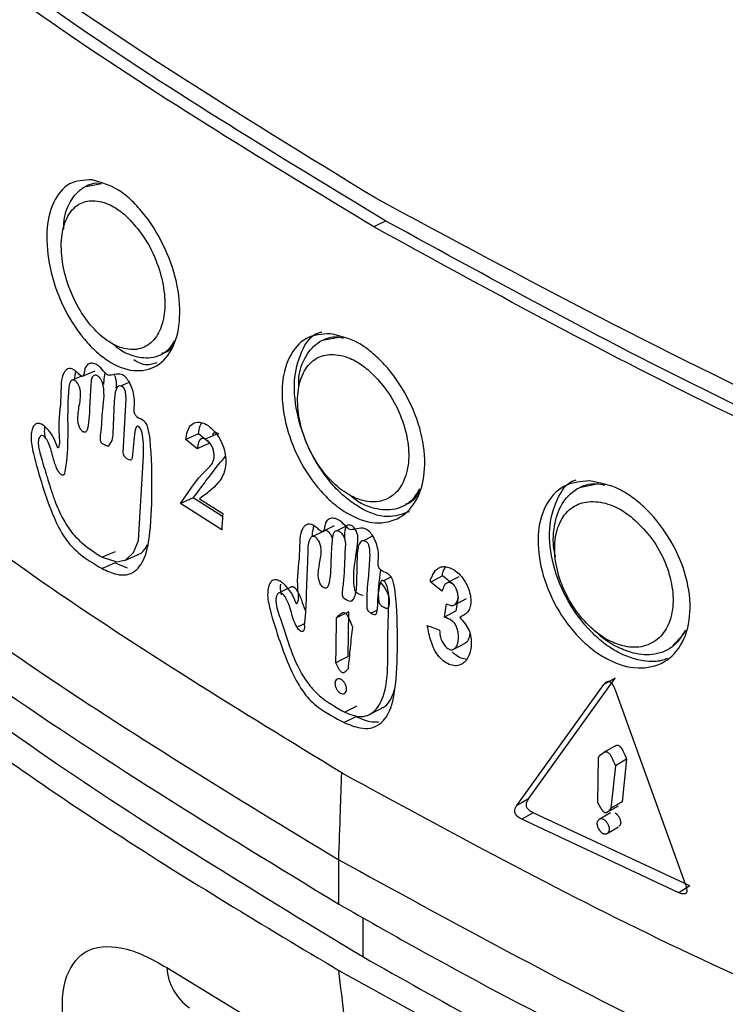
# Model space of a CAD drawing. Header units: millimetres. Extents: x 0 to 864, y 0 to 559.
# Tile 48 of 55: x 669 to 679, y 396 to 411. Entities that reach past the tile are written whole.
import ezdxf

# ---------------------------------------------------------------- set-up
doc = ezdxf.new("R2010")
doc.units = ezdxf.units.MM

msp = doc.modelspace()

# ---------------------------------------------------------------- linework, layer by layer
for p, q in [((669.851, 408.186), (670.074, 408.227)), ((673.343, 405.912), (673.583, 405.96)), ((669.914, 405.178), (669.912, 405.177)), ((670.306, 405.213), (670.304, 405.212)), ((671.507, 404.53), (671.32, 404.446)), ((671.677, 404.394), (671.507, 404.53)), ((677.138, 403.736), (677.421, 403.797)), ((671.432, 403.583), (671.245, 403.499)), ((671.852, 403.113), (671.245, 403.499)), ((671.863, 403.309), (671.432, 403.583)), ((671.521, 403.572), (671.866, 403.354)), ((673.901, 402.928), (673.898, 402.926)), ((670.275, 402.623), (670.456, 402.553)), ((670.418, 402.66), (670.608, 402.743)), ((675.116, 402.431), (674.941, 402.339)), ((675.284, 402.296), (675.116, 402.431)), ((675.296, 402.006), (675.47, 402.098)), ((675.317, 401.913), (675.349, 402.113)), ((673.728, 401.902), (673.548, 401.813)), ((673.719, 401.239), (673.728, 401.902)), ((674.057, 401.88), (674.145, 401.924)), ((675.317, 401.913), (675.142, 401.821)), ((678.692, 401.587), (678.487, 401.368)), ((676.385, 399.136), (677.665, 400.921)), ((677.665, 400.921), (677.498, 400.826)), ((676.214, 399.041), (677.498, 400.826)), ((677.664, 400.748), (678.701, 397.881)), ((673.841, 400.355), (673.662, 400.265)), ((677.661, 399.918), (677.494, 399.822)), ((677.411, 399.082), (677.419, 399.753)), ((677.835, 399.722), (677.668, 399.626)), ((677.835, 399.722), (677.768, 399.094)), ((677.668, 399.626), (677.602, 398.998)), ((677.548, 398.941), (677.714, 399.037)), ((676.456, 398.93), (676.286, 398.836)), ((678.607, 397.752), (676.286, 398.836)), ((678.77, 397.851), (676.456, 398.93)), ((677.548, 398.628), (677.714, 398.725)), ((673.581, 397.584), (673.581, 398.237)), ((678.77, 397.851), (678.607, 397.752)), ((673.935, 397.384), (673.935, 396.808)), ((671.039, 396.645), (673.783, 394.979))]:
    msp.add_line(p, q)
at = {"flags": 128}
for points in [[(674.279, 407.674), (674.189, 407.631), (674.1, 407.587)], [(669.782, 405.381), (669.735, 405.361), (669.639, 405.321)], [(669.796, 405.382), (669.886, 405.419), (669.982, 405.46)], [(670.086, 402.706), (670.301, 402.637), (670.436, 402.669), (670.546, 402.777), (670.624, 402.955), (670.694, 404.205), (670.695, 404.249), (670.697, 404.391), (670.677, 404.543), (670.657, 404.598), (670.644, 404.619), (670.631, 404.634), (670.624, 404.639), (670.617, 404.642), (670.603, 404.641), (670.592, 404.633), (670.583, 404.62), (670.57, 404.563), (670.551, 404.425), (670.528, 404.171), (670.52, 404.152), (670.511, 404.141), (670.505, 404.139), (670.499, 404.139), (670.479, 404.147), (670.447, 404.166), (670.421, 404.19), (670.412, 404.202), (670.405, 404.215), (670.4, 404.23), (670.397, 404.247), (670.44, 405.051), (670.428, 405.155), (670.417, 405.189), (670.409, 405.203), (670.4, 405.214), (670.376, 405.231), (670.351, 405.239), (670.328, 405.235), (670.308, 405.217), (670.278, 405.147), (670.263, 405.012), (670.243, 404.53), (670.242, 404.522), (670.242, 404.52), (670.242, 404.52), (670.242, 404.52), (670.242, 404.52), (670.242, 404.52), (670.242, 404.519), (670.242, 404.519), (670.242, 404.516), (670.241, 404.506), (670.239, 404.487), (670.23, 404.432), (670.175, 404.343)], [(670.495, 405.294), (670.399, 405.253), (670.36, 405.236)], [(671.795, 404.534), (671.703, 404.493), (671.609, 404.451)], [(671.49, 404.31), (671.405, 404.378), (671.32, 404.446)], [(671.677, 404.394), (671.584, 404.352), (671.49, 404.31)], [(673.384, 403.104), (673.293, 403.06), (673.202, 403.016)], [(673.345, 403.089), (673.43, 403.13), (673.52, 403.174)], [(673.702, 403.173), (673.632, 403.138), (673.542, 403.094)], [(674.077, 403.016), (673.987, 402.971), (673.944, 402.949)], [(670.277, 402.789), (670.181, 402.747), (670.086, 402.706)], [(670.275, 402.623), (670.18, 402.582), (670.084, 402.54)], [(674.355, 402.416), (674.332, 402.404), (674.243, 402.359)], [(675.109, 402.205), (675.025, 402.272), (674.941, 402.339)], [(675.353, 402.418), (675.265, 402.372), (675.178, 402.326)], [(672.872, 402.263), (672.781, 402.219), (672.689, 402.176)], [(675.142, 401.821), (675.159, 401.921), (675.175, 402.021)], [(672.964, 401.673), (673.055, 401.717), (673.074, 401.726)], [(675.277, 401.347), (675.364, 401.393), (675.451, 401.439)], [(673.719, 401.239), (673.629, 401.194), (673.539, 401.149)], [(673.85, 400.506), (673.76, 400.461), (673.67, 400.416)], [(674.04, 400.387), (674.128, 400.432), (674.217, 400.477)], [(676.385, 399.136), (676.299, 399.089), (676.214, 399.041)], [(677.768, 399.094), (677.685, 399.046), (677.602, 398.998)], [(677.596, 398.931), (677.512, 398.883), (677.429, 398.834)]]:
    msp.add_lwpolyline(points, dxfattribs=at)
msp.add_arc((671.834, 396.703), 0.797, 184.1658, 234.8905)
for points, knots in [([(653.444, 418.811), (654.059, 417.496), (655.318, 414.803), (657.98, 411.075), (661.16, 407.505), (664.871, 404.151), (669.021, 401.004), (672.043, 399.17), (673.581, 398.237)], [0, 0, 0, 0, 0.148546, 0.304045, 0.467168, 0.637908, 0.815788, 1, 1, 1, 1]), ([(653.444, 418.158), (653.571, 417.858), (654.221, 416.327), (655.7, 413.632), (658.157, 410.207), (660.59, 407.503), (663.333, 404.859), (665.756, 402.831), (669.343, 400.166), (671.811, 398.662), (673.581, 397.584)], [0, 0, 0, 0, 0.03335, 0.170388, 0.313862, 0.464406, 0.542397, 0.704123, 0.787782, 1, 1, 1, 1]), ([(653.444, 417.178), (653.915, 416.143), (654.876, 414.032), (656.825, 411.021), (659.151, 408.069), (661.723, 405.373), (664.434, 402.929), (667.246, 400.708), (670.298, 398.569), (672.474, 397.266), (673.581, 396.604)], [0, 0, 0, 0, 0.116395, 0.237314, 0.366357, 0.501024, 0.618513, 0.740147, 0.867921, 1, 1, 1, 1]), ([(654.343, 416.313), (654.403, 416.176), (654.866, 415.117), (655.944, 413.197), (657.683, 410.599), (659.725, 408.081), (662.323, 405.339), (665.581, 402.447), (669.556, 399.461), (672.454, 397.705), (673.935, 396.808)], [0, 0, 0, 0, 0.016005, 0.1234484, 0.2346705, 0.3499376, 0.4694994, 0.6380095, 0.8150398, 1, 1, 1, 1]), ([(674.128, 408.009), (672.094, 409.257), (668.117, 411.696), (664.608, 414.769), (662.893, 416.271)], [0, 0, 0, 0, 0.5113888, 1, 1, 1, 1]), ([(674.279, 407.674), (672.722, 408.616), (669.667, 410.462), (666.844, 412.648), (665.46, 413.719)], [0, 0, 0, 0, 0.509689, 1, 1, 1, 1]), ([(674.1, 407.587), (672.538, 408.531), (669.474, 410.383), (666.643, 412.573), (665.255, 413.647)], [0, 0, 0, 0, 0.509765, 1, 1, 1, 1]), ([(673.626, 399.522), (672.13, 400.434), (669.163, 402.244), (665.096, 405.428), (661.385, 408.876), (659.289, 411.471), (658.253, 412.753)], [0, 0, 0, 0, 0.257385, 0.510309, 0.757979, 1, 1, 1, 1]), ([(669.937, 408.282), (670.069, 408.244), (670.278, 408.182), (670.514, 407.989), (670.757, 407.73), (671.006, 407.327), (671.201, 406.797), (671.255, 406.273), (671.172, 405.823), (670.917, 405.501), (670.522, 405.429), (670.209, 405.573), (669.97, 405.761), (669.728, 406.026), (669.48, 406.431), (669.298, 406.966), (669.245, 407.489), (669.327, 407.93), (669.576, 408.267), (669.819, 408.277), (669.937, 408.282)], [0, 0, 0, 0, 0.054388, 0.086202, 0.12089, 0.196808, 0.274491, 0.345891, 0.405806, 0.454382, 0.500294, 0.555138, 0.587318, 0.62246, 0.698484, 0.77597, 0.847475, 0.906989, 0.954714, 1, 1, 1, 1]), ([(669.518, 407.552), (669.517, 407.583), (669.513, 407.724), (669.594, 407.957), (669.783, 408.182), (669.981, 408.252), (670.069, 408.228), (670.074, 408.227)], [0, 0, 0, 0, 0.092457, 0.432644, 0.72085, 0.985858, 1, 1, 1, 1]), ([(688.073, 401.734), (685.626, 402.635), (680.831, 404.401), (676.331, 406.823), (674.128, 408.009)], [0, 0, 0, 0, 0.51023, 1, 1, 1, 1]), ([(670.47, 407.718), (670.416, 407.767), (670.333, 407.841), (670.159, 407.938), (669.965, 407.994), (669.72, 407.938), (669.554, 407.738), (669.474, 407.453), (669.481, 407.114), (669.564, 406.748), (669.718, 406.402), (669.925, 406.106), (670.141, 405.907), (670.365, 405.792), (670.593, 405.753), (670.826, 405.862), (670.969, 406.094), (671.025, 406.394), (670.995, 406.743), (670.887, 407.108), (670.712, 407.447), (670.546, 407.633), (670.47, 407.718)], [0, 0, 0, 0, 0.037623, 0.056901, 0.101906, 0.138423, 0.17956, 0.228253, 0.288816, 0.352085, 0.420463, 0.482201, 0.536954, 0.569541, 0.610976, 0.651137, 0.693705, 0.746242, 0.805994, 0.872034, 0.941469, 1, 1, 1, 1]), ([(684.532, 402.519), (682.722, 403.291), (679.162, 404.811), (675.768, 406.672), (674.1, 407.587)], [0, 0, 0, 0, 0.508554, 1, 1, 1, 1]), ([(684.681, 402.623), (682.875, 403.393), (679.325, 404.907), (675.942, 406.762), (674.279, 407.674)], [0, 0, 0, 0, 0.5085905, 1, 1, 1, 1]), ([(673.459, 406.009), (673.599, 405.975), (673.82, 405.921), (674.075, 405.734), (674.336, 405.485), (674.605, 405.091), (674.816, 404.566), (674.877, 404.042), (674.785, 403.585), (674.511, 403.261), (674.098, 403.18), (673.761, 403.311), (673.502, 403.493), (673.242, 403.749), (672.975, 404.146), (672.778, 404.676), (672.719, 405.2), (672.81, 405.648), (673.078, 405.986), (673.333, 406.002), (673.459, 406.009)], [0, 0, 0, 0, 0.056075, 0.088206, 0.122853, 0.197727, 0.273595, 0.343204, 0.402333, 0.451986, 0.500289, 0.556906, 0.589425, 0.624518, 0.699497, 0.775196, 0.844963, 0.903717, 0.952439, 1, 1, 1, 1]), ([(674.625, 403.379), (674.518, 403.343), (674.271, 403.26), (673.939, 403.403), (673.682, 403.581), (673.423, 403.837), (673.157, 404.233), (672.962, 404.761), (672.9, 405.291), (672.999, 405.72), (673.176, 406.008), (673.315, 406.031), (673.33, 406.034)], [0, 0, 0, 0, 0.0862059, 0.1988962, 0.2636454, 0.3335496, 0.4829996, 0.6340144, 0.7732986, 0.8906521, 0.9879128, 1, 1, 1, 1]), ([(672.992, 405.21), (672.99, 405.26), (672.984, 405.422), (673.074, 405.678), (673.28, 405.91), (673.508, 405.982), (673.624, 405.952), (673.65, 405.946)], [0, 0, 0, 0, 0.130317, 0.426432, 0.685136, 0.929106, 1, 1, 1, 1]), ([(671.15, 405.905), (671.123, 405.856), (671.049, 405.726), (670.804, 405.625), (670.542, 405.67), (670.348, 405.759), (670.265, 405.839), (670.235, 405.867)], [0, 0, 0, 0, 0.154426, 0.412937, 0.677195, 0.885889, 1, 1, 1, 1]), ([(671.142, 405.869), (671.109, 405.81), (671.065, 405.731), (670.982, 405.721), (670.962, 405.718)], [0, 0, 0, 0, 0.754487, 1, 1, 1, 1]), ([(674.031, 405.462), (673.972, 405.51), (673.882, 405.581), (673.696, 405.673), (673.488, 405.722), (673.23, 405.66), (673.052, 405.459), (672.965, 405.169), (672.973, 404.829), (673.064, 404.465), (673.23, 404.124), (673.454, 403.835), (673.686, 403.644), (673.926, 403.536), (674.168, 403.506), (674.414, 403.618), (674.569, 403.854), (674.629, 404.157), (674.596, 404.506), (674.478, 404.868), (674.288, 405.201), (674.112, 405.38), (674.031, 405.462)], [0, 0, 0, 0, 0.03788, 0.057557, 0.10433, 0.142656, 0.184784, 0.233146, 0.292351, 0.354035, 0.421009, 0.482092, 0.537141, 0.570556, 0.613894, 0.655964, 0.6991, 0.750926, 0.809186, 0.873588, 0.941871, 1, 1, 1, 1]), ([(670.242, 405.401), (670.218, 405.396), (670.185, 405.39), (670.146, 405.411), (670.103, 405.455), (670.056, 405.521), (669.977, 405.57), (669.914, 405.577), (669.874, 405.558), (669.85, 405.535), (669.832, 405.5), (669.822, 405.451), (669.818, 405.406), (669.798, 405.38), (669.788, 405.378), (669.76, 405.389), (669.732, 405.425), (669.687, 405.463), (669.645, 405.491), (669.599, 405.499), (669.558, 405.481), (669.526, 405.445), (669.489, 405.368), (669.481, 405.29), (669.478, 405.225), (669.476, 405.152), (669.471, 404.913), (669.425, 404.626), (669.462, 404.382), (669.438, 404.323), (669.436, 404.321), (669.435, 404.321), (669.433, 404.322), (669.431, 404.323), (669.428, 404.327), (669.414, 404.363), (669.39, 404.433), (669.339, 404.522), (669.283, 404.599), (669.223, 404.653), (669.172, 404.681), (669.134, 404.686), (669.1, 404.678), (669.064, 404.639), (669.042, 404.57), (669.027, 404.433), (669.086, 404.155), (669.199, 403.761), (669.347, 403.338), (669.512, 402.998), (669.756, 402.732), (669.961, 402.612), (670.084, 402.54)], [0, 0, 0, 0, 0.013705, 0.018735, 0.025561, 0.049387, 0.065555, 0.078662, 0.0846, 0.090789, 0.097706, 0.107126, 0.120301, 0.123506, 0.124789, 0.126343, 0.140362, 0.15069, 0.161196, 0.169065, 0.176854, 0.186026, 0.197026, 0.226327, 0.230823, 0.235057, 0.269272, 0.370602, 0.406712, 0.407251, 0.407617, 0.407791, 0.407985, 0.408478, 0.409209, 0.410666, 0.431102, 0.452286, 0.470742, 0.4866, 0.49917, 0.504177, 0.508782, 0.518979, 0.533137, 0.55073, 0.599205, 0.697473, 0.791732, 0.861332, 0.916985, 1, 1, 1, 1]), ([(670.896, 405.58), (670.844, 405.563), (670.725, 405.524), (670.614, 405.586), (670.551, 405.621)], [0, 0, 0, 0, 0.4357528, 1, 1, 1, 1]), ([(670.175, 404.343), (670.149, 404.353), (670.119, 404.365), (670.087, 404.386), (670.076, 404.397), (670.068, 404.411), (670.062, 404.426), (670.059, 404.444), (670.059, 404.473), (670.062, 404.512), (670.069, 404.559), (670.08, 404.668), (670.087, 404.895), (670.13, 405.126), (670.092, 405.287), (670.074, 405.326), (670.051, 405.359), (670.024, 405.383), (669.996, 405.396), (669.968, 405.396), (669.944, 405.379), (669.92, 405.324), (669.915, 405.158), (669.903, 404.999), (669.897, 404.862), (669.896, 404.828), (669.891, 404.741), (669.882, 404.655), (669.861, 404.576), (669.844, 404.557), (669.83, 404.552), (669.815, 404.554), (669.799, 404.562), (669.783, 404.576), (669.768, 404.595), (669.754, 404.617), (669.743, 404.643), (669.734, 404.67), (669.72, 404.763), (669.739, 404.925), (669.777, 405.091), (669.758, 405.198), (669.744, 405.24), (669.724, 405.276), (669.701, 405.304), (669.679, 405.321), (669.662, 405.326), (669.646, 405.326), (669.626, 405.314), (669.6, 405.272), (669.585, 405.133), (669.562, 404.688), (669.596, 404.263), (669.524, 403.93), (669.513, 403.921), (669.5, 403.919), (669.486, 403.923), (669.472, 403.933), (669.457, 403.948), (669.435, 403.978), (669.393, 404.06), (669.352, 404.211), (669.315, 404.357), (669.267, 404.444), (669.246, 404.475), (669.225, 404.496), (669.202, 404.506), (669.179, 404.503), (669.162, 404.486), (669.15, 404.46), (669.139, 404.412), (669.144, 404.329), (669.186, 404.164), (669.239, 404.003), (669.278, 403.869), (669.301, 403.795), (669.333, 403.692), (669.395, 403.509), (669.489, 403.292), (669.627, 403.073), (669.824, 402.876), (669.989, 402.769), (670.086, 402.706)], [0, 0, 0, 0, 0.011555, 0.013638, 0.015701, 0.017915, 0.020204, 0.022569, 0.025336, 0.032541, 0.038918, 0.045035, 0.077983, 0.134168, 0.140384, 0.146473, 0.152185, 0.157112, 0.16124, 0.16478, 0.16841, 0.172703, 0.189178, 0.236667, 0.240057, 0.246121, 0.251116, 0.27614, 0.282504, 0.284558, 0.286373, 0.288417, 0.290862, 0.293759, 0.297173, 0.300877, 0.304678, 0.308641, 0.31284, 0.343816, 0.375847, 0.382645, 0.388808, 0.394443, 0.399562, 0.403917, 0.405629, 0.407172, 0.410402, 0.414513, 0.427419, 0.467179, 0.602324, 0.604313, 0.605957, 0.607696, 0.609664, 0.611992, 0.614861, 0.618412, 0.627534, 0.653139, 0.683617, 0.689612, 0.69475, 0.698843, 0.702042, 0.704783, 0.707806, 0.711682, 0.716455, 0.72846, 0.745748, 0.787348, 0.799518, 0.803981, 0.81964, 0.844288, 0.884689, 0.918268, 0.951675, 1, 1, 1, 1]), ([(669.694, 405.456), (669.684, 405.413), (669.674, 405.369), (669.672, 405.324), (669.672, 405.322)], [0, 0, 0, 0, 0.952749, 1, 1, 1, 1]), ([(670.084, 402.54), (670.156, 402.506), (670.269, 402.452), (670.443, 402.437), (670.574, 402.493), (670.722, 402.669), (670.808, 403.082), (670.826, 403.698), (670.818, 404.246), (670.777, 404.581), (670.746, 404.664), (670.725, 404.699), (670.681, 404.743), (670.622, 404.757), (670.585, 404.794), (670.572, 404.814), (670.562, 404.836), (670.552, 404.892), (670.571, 404.979), (670.558, 405.099), (670.526, 405.211), (670.486, 405.296), (670.447, 405.352), (670.418, 405.382), (670.385, 405.402), (670.326, 405.418), (670.278, 405.408), (670.242, 405.401)], [0, 0, 0, 0, 0.0627952, 0.1001918, 0.135029, 0.1725248, 0.2789146, 0.4609381, 0.6679998, 0.7166722, 0.7285123, 0.738626, 0.7484662, 0.7777571, 0.7838204, 0.7901104, 0.7966632, 0.8027209, 0.8353534, 0.8662975, 0.8978159, 0.9283694, 0.9408813, 0.9517018, 0.9616418, 0.9715453, 1, 1, 1, 1]), ([(670.125, 405.432), (670.118, 405.393), (670.109, 405.336), (670.106, 405.277), (670.105, 405.258)], [0, 0, 0, 0, 0.6749294, 1, 1, 1, 1]), ([(670.293, 405.212), (670.296, 405.25), (670.3, 405.303), (670.282, 405.368), (670.27, 405.399), (670.26, 405.413), (670.258, 405.416)], [0, 0, 0, 0, 0.534988, 0.747016, 0.954533, 1, 1, 1, 1]), ([(671.32, 404.446), (671.327, 404.485), (671.341, 404.557), (671.38, 404.658), (671.472, 404.711), (671.579, 404.698), (671.682, 404.633), (671.776, 404.533), (671.854, 404.406), (671.901, 404.265), (671.919, 404.126), (671.9, 403.966), (671.784, 403.753), (671.623, 403.643), (671.521, 403.572)], [0, 0, 0, 0, 0.065954, 0.122381, 0.172161, 0.226865, 0.292481, 0.369063, 0.451861, 0.535547, 0.612785, 0.682629, 0.797447, 1, 1, 1, 1]), ([(671.507, 404.53), (671.513, 404.57), (671.521, 404.627), (671.549, 404.678), (671.557, 404.693)], [0, 0, 0, 0, 0.697363, 1, 1, 1, 1]), ([(669.238, 404.635), (669.234, 404.612), (669.225, 404.559), (669.236, 404.507), (669.242, 404.477)], [0, 0, 0, 0, 0.436411, 1, 1, 1, 1]), ([(671.808, 404.526), (671.801, 404.531), (671.788, 404.54), (671.767, 404.546), (671.742, 404.546), (671.723, 404.535), (671.716, 404.523), (671.715, 404.521)], [0, 0, 0, 0, 0.238815, 0.444606, 0.61753, 0.923543, 1, 1, 1, 1]), ([(671.245, 403.499), (671.358, 403.672), (671.499, 403.889), (671.715, 404.08), (671.738, 404.164), (671.741, 404.218), (671.734, 404.275), (671.715, 404.333), (671.685, 404.385), (671.647, 404.427), (671.61, 404.453), (671.58, 404.462), (671.555, 404.462), (671.527, 404.442), (671.499, 404.389), (671.494, 404.342), (671.49, 404.31)], [0, 0, 0, 0, 0.4503996, 0.56287, 0.5975787, 0.6352131, 0.6789103, 0.7215369, 0.7652783, 0.8075468, 0.8445788, 0.860537, 0.873948, 0.8976457, 0.9308365, 1, 1, 1, 1]), ([(671.432, 403.583), (671.556, 403.75), (671.709, 403.958), (671.873, 404.158), (671.905, 404.196)], [0, 0, 0, 0, 0.807143, 1, 1, 1, 1]), ([(677.286, 403.835), (677.435, 403.806), (677.668, 403.76), (677.942, 403.581), (678.218, 403.341), (678.506, 402.957), (678.732, 402.438), (678.799, 401.914), (678.7, 401.452), (678.409, 401.125), (677.98, 401.035), (677.62, 401.153), (677.342, 401.327), (677.065, 401.573), (676.778, 401.959), (676.565, 402.483), (676.499, 403.007), (676.598, 403.462), (676.886, 403.801), (677.153, 403.824), (677.286, 403.835)], [0, 0, 0, 0, 0.057742, 0.090179, 0.124783, 0.198638, 0.272756, 0.340649, 0.399019, 0.449611, 0.500009, 0.558271, 0.591134, 0.626203, 0.700204, 0.774168, 0.842237, 0.90031, 0.950144, 1, 1, 1, 1]), ([(678.435, 401.213), (678.414, 401.203), (678.331, 401.166), (678.083, 401.159), (677.786, 401.247), (677.509, 401.422), (677.234, 401.667), (676.948, 402.054), (676.736, 402.575), (676.667, 403.106), (676.776, 403.538), (676.953, 403.821), (677.083, 403.848), (677.087, 403.849)], [0, 0, 0, 0, 0.018425, 0.071709, 0.191314, 0.258788, 0.330818, 0.482891, 0.634998, 0.775085, 0.894652, 0.997196, 1, 1, 1, 1]), ([(676.786, 402.713), (676.781, 402.729), (676.74, 402.877), (676.751, 403.153), (676.855, 403.499), (677.082, 403.735), (677.33, 403.812), (677.467, 403.782), (677.506, 403.773)], [0, 0, 0, 0, 0.031925, 0.301997, 0.525451, 0.726877, 0.921201, 1, 1, 1, 1]), ([(674.776, 403.72), (674.738, 403.654), (674.65, 403.501), (674.376, 403.385), (674.096, 403.421), (673.88, 403.508), (673.782, 403.592), (673.744, 403.625)], [0, 0, 0, 0, 0.186316, 0.431005, 0.680758, 0.874115, 1, 1, 1, 1]), ([(674.766, 403.679), (674.722, 403.599), (674.672, 403.508), (674.579, 403.492), (674.568, 403.49)], [0, 0, 0, 0, 0.877886, 1, 1, 1, 1]), ([(677.896, 403.308), (677.833, 403.353), (677.738, 403.422), (677.539, 403.507), (677.318, 403.549), (677.048, 403.482), (676.857, 403.278), (676.763, 402.984), (676.772, 402.643), (676.871, 402.282), (677.05, 401.946), (677.29, 401.665), (677.538, 401.482), (677.794, 401.383), (678.05, 401.362), (678.306, 401.478), (678.472, 401.716), (678.536, 402.023), (678.5, 402.371), (678.373, 402.73), (678.169, 403.056), (677.983, 403.228), (677.896, 403.308)], [0, 0, 0, 0, 0.038169, 0.058094, 0.106559, 0.146828, 0.18997, 0.237978, 0.295858, 0.356034, 0.42171, 0.482247, 0.537649, 0.571873, 0.616908, 0.660636, 0.704225, 0.755299, 0.812153, 0.875044, 0.942229, 1, 1, 1, 1]), ([(671.866, 403.354), (671.864, 403.314), (671.859, 403.234), (671.854, 403.153), (671.852, 403.113)], [0, 0, 0, 0, 0.4999727, 1, 1, 1, 1]), ([(673.822, 403.122), (673.797, 403.116), (673.762, 403.108), (673.719, 403.129), (673.674, 403.171), (673.622, 403.236), (673.537, 403.282), (673.471, 403.287), (673.428, 403.268), (673.403, 403.245), (673.384, 403.21), (673.372, 403.16), (673.368, 403.115), (673.347, 403.088), (673.336, 403.085), (673.307, 403.094), (673.276, 403.129), (673.228, 403.166), (673.184, 403.192), (673.135, 403.2), (673.091, 403.183), (673.056, 403.146), (673.016, 403.07), (673.007, 402.994), (673.004, 402.933), (673.002, 402.868), (672.999, 402.631), (672.943, 402.342), (672.995, 402.084), (672.962, 402.022), (672.96, 402.021), (672.959, 402.021), (672.957, 402.022), (672.956, 402.023), (672.954, 402.025), (672.936, 402.056), (672.916, 402.126), (672.859, 402.213), (672.799, 402.289), (672.735, 402.343), (672.679, 402.371), (672.638, 402.375), (672.602, 402.368), (672.563, 402.33), (672.539, 402.261), (672.521, 402.124), (672.584, 401.848), (672.707, 401.459), (672.867, 401.04), (673.025, 400.748), (673.167, 400.582), (673.356, 400.424), (673.531, 400.333), (673.662, 400.265)], [0, 0, 0, 0, 0.014483, 0.019654, 0.026511, 0.050394, 0.066994, 0.080817, 0.087057, 0.093421, 0.100363, 0.109462, 0.122937, 0.126302, 0.127658, 0.129242, 0.143208, 0.153517, 0.164478, 0.172827, 0.181023, 0.190423, 0.201444, 0.230112, 0.233837, 0.236442, 0.267705, 0.370072, 0.408646, 0.409155, 0.409534, 0.409733, 0.409958, 0.410497, 0.410896, 0.411474, 0.431255, 0.452365, 0.47102, 0.487211, 0.500512, 0.505878, 0.510792, 0.52127, 0.535345, 0.552683, 0.599844, 0.696167, 0.789373, 0.8586, 0.886356, 0.914865, 1, 1, 1, 1]), ([(673.761, 402.051), (673.728, 402.06), (673.69, 402.071), (673.656, 402.101), (673.647, 402.114), (673.641, 402.128), (673.634, 402.156), (673.643, 402.252), (673.663, 402.412), (673.672, 402.631), (673.677, 402.797), (673.686, 402.909), (673.678, 402.958), (673.665, 402.997), (673.65, 403.026), (673.632, 403.052), (673.61, 403.073), (673.587, 403.088), (673.564, 403.096), (673.541, 403.096), (673.522, 403.086), (673.507, 403.07), (673.494, 403.041), (673.48, 402.944), (673.47, 402.783), (673.461, 402.547), (673.455, 402.374), (673.419, 402.263), (673.392, 402.249), (673.369, 402.253), (673.346, 402.266), (673.325, 402.288), (673.307, 402.316), (673.294, 402.346), (673.285, 402.376), (673.277, 402.433), (673.281, 402.55), (673.316, 402.689), (673.325, 402.818), (673.312, 402.886), (673.298, 402.926), (673.283, 402.954), (673.264, 402.979), (673.242, 403), (673.222, 403.012), (673.206, 403.016), (673.192, 403.016), (673.177, 403.007), (673.157, 402.986), (673.117, 402.888), (673.126, 402.723), (673.107, 402.412), (673.1, 402.109), (673.087, 401.838), (673.068, 401.712), (673.076, 401.648), (673.061, 401.62), (673.053, 401.613), (673.039, 401.61), (673.024, 401.613), (673.009, 401.62), (672.986, 401.639), (672.958, 401.679), (672.902, 401.795), (672.871, 401.944), (672.814, 402.084), (672.772, 402.145), (672.746, 402.17), (672.731, 402.179), (672.717, 402.184), (672.699, 402.182), (672.674, 402.166), (672.657, 402.129), (672.651, 402.078), (672.66, 401.953), (672.731, 401.773), (672.833, 401.444), (672.948, 401.12), (673.126, 400.833), (673.342, 400.604), (673.54, 400.49), (673.67, 400.416)], [0, 0, 0, 0, 0.013884, 0.016055, 0.018276, 0.020446, 0.02243, 0.030214, 0.059757, 0.090032, 0.120567, 0.128933, 0.136596, 0.14106, 0.145617, 0.150075, 0.154273, 0.158059, 0.161372, 0.16433, 0.167212, 0.170168, 0.173266, 0.180265, 0.210461, 0.240634, 0.277372, 0.283702, 0.286339, 0.289316, 0.292925, 0.297181, 0.301834, 0.306511, 0.310906, 0.314685, 0.330225, 0.35905, 0.374271, 0.383141, 0.3876, 0.391936, 0.396297, 0.400566, 0.404302, 0.40588, 0.407283, 0.410011, 0.412986, 0.419207, 0.452884, 0.479837, 0.549074, 0.578498, 0.592082, 0.602272, 0.603738, 0.605084, 0.606457, 0.60953, 0.611287, 0.613178, 0.622006, 0.630994, 0.666542, 0.684521, 0.693277, 0.697306, 0.699073, 0.700668, 0.70347, 0.706213, 0.712436, 0.719668, 0.727449, 0.764006, 0.799123, 0.870562, 0.905787, 0.938365, 1, 1, 1, 1]), ([(673.212, 403.173), (673.201, 403.128), (673.189, 403.08), (673.186, 403.028), (673.186, 403.021), (673.186, 403.019)], [0, 0, 0, 0, 0.876534, 0.95697, 1, 1, 1, 1]), ([(673.487, 402.988), (673.484, 402.997), (673.478, 403.015), (673.464, 403.042), (673.445, 403.067), (673.423, 403.088), (673.403, 403.099), (673.389, 403.104), (673.384, 403.103), (673.382, 403.103)], [0, 0, 0, 0, 0.1704115, 0.3600285, 0.5506408, 0.7372039, 0.9003045, 0.9693614, 1, 1, 1, 1]), ([(673.94, 402.14), (673.907, 402.15), (673.869, 402.161), (673.836, 402.19), (673.827, 402.203), (673.82, 402.217), (673.769, 402.459), (673.847, 402.723), (673.866, 402.998), (673.858, 403.047), (673.845, 403.085), (673.83, 403.114), (673.812, 403.14), (673.79, 403.162), (673.767, 403.176), (673.744, 403.184), (673.722, 403.184), (673.702, 403.175), (673.687, 403.158), (673.661, 403.098), (673.664, 403.039), (673.667, 402.988)], [0, 0, 0, 0, 0.0713636, 0.0825259, 0.093958, 0.1051358, 0.1153585, 0.6212068, 0.6643502, 0.7038459, 0.7268433, 0.7503051, 0.7732455, 0.7948467, 0.8143101, 0.8313369, 0.846555, 0.8613811, 0.876629, 0.8925995, 1, 1, 1, 1]), ([(673.662, 400.265), (673.739, 400.233), (673.863, 400.181), (674.048, 400.172), (674.188, 400.232), (674.345, 400.41), (674.438, 400.829), (674.454, 401.448), (674.444, 401.996), (674.397, 402.328), (674.362, 402.408), (674.338, 402.441), (674.288, 402.482), (674.226, 402.493), (674.187, 402.533), (674.175, 402.553), (674.165, 402.575), (674.158, 402.631), (674.176, 402.717), (674.16, 402.835), (674.126, 402.945), (674.082, 403.028), (674.041, 403.081), (674.01, 403.109), (673.974, 403.128), (673.911, 403.141), (673.86, 403.13), (673.822, 403.122)], [0, 0, 0, 0, 0.065359, 0.104943, 0.141799, 0.180555, 0.287256, 0.46762, 0.670924, 0.718043, 0.729428, 0.739391, 0.749482, 0.779763, 0.785801, 0.792113, 0.798336, 0.804343, 0.836345, 0.866416, 0.897069, 0.926771, 0.939005, 0.949748, 0.959836, 0.97009, 1, 1, 1, 1]), ([(673.67, 400.416), (673.717, 400.398), (673.805, 400.364), (673.943, 400.345), (674.067, 400.393), (674.198, 400.523), (674.282, 400.767), (674.308, 401.076), (674.303, 401.388), (674.309, 401.68), (674.318, 401.95), (674.326, 402.157), (674.298, 402.277), (674.278, 402.319), (674.265, 402.338), (674.253, 402.353), (674.242, 402.36), (674.231, 402.364), (674.217, 402.363), (674.198, 402.348), (674.173, 402.252), (674.151, 402.106), (674.154, 401.956), (674.139, 401.878), (674.125, 401.861), (674.115, 401.857), (674.097, 401.858), (674.07, 401.873), (674.04, 401.89), (674.019, 401.913), (674.007, 401.929), (674.002, 401.944), (673.999, 401.959), (674.002, 402.033), (673.998, 402.168), (674.021, 402.391), (674.038, 402.61), (674.047, 402.784), (674.032, 402.867), (674.02, 402.898), (674.01, 402.916), (673.995, 402.931), (673.978, 402.941), (673.959, 402.949), (673.936, 402.952), (673.91, 402.942), (673.88, 402.904), (673.856, 402.813), (673.85, 402.65), (673.844, 402.426), (673.845, 402.232), (673.808, 402.101), (673.776, 402.067), (673.761, 402.051)], [0, 0, 0, 0, 0.029006, 0.054929, 0.078638, 0.103749, 0.159715, 0.223524, 0.284154, 0.340675, 0.393243, 0.441827, 0.459879, 0.464229, 0.46889, 0.473206, 0.475099, 0.476809, 0.479759, 0.482646, 0.490392, 0.534882, 0.569836, 0.577401, 0.580457, 0.581879, 0.583444, 0.591021, 0.599144, 0.603816, 0.608701, 0.610773, 0.612812, 0.617489, 0.653793, 0.691094, 0.747848, 0.781335, 0.7922, 0.796607, 0.800431, 0.804237, 0.808327, 0.812305, 0.815784, 0.821585, 0.827626, 0.842999, 0.874983, 0.922572, 0.97333, 0.987298, 1, 1, 1, 1]), ([(670.606, 402.748), (670.613, 402.749), (670.67, 402.761), (670.722, 402.826), (670.747, 402.885), (670.751, 402.897)], [0, 0, 0, 0, 0.093451, 0.813397, 1, 1, 1, 1]), ([(674.195, 402.341), (674.256, 402.26), (674.335, 402.154), (674.326, 402.014), (674.317, 401.968), (674.303, 401.951), (674.293, 401.947), (674.275, 401.948), (674.249, 401.963), (674.218, 401.98), (674.197, 402.003), (674.186, 402.019), (674.18, 402.034), (674.152, 402.196), (674.179, 402.358), (674.205, 402.516)], [0, 0, 0, 0, 0.269693, 0.349747, 0.386344, 0.401123, 0.407989, 0.41552, 0.452059, 0.491234, 0.513782, 0.537365, 0.547374, 0.557231, 1, 1, 1, 1]), ([(674.941, 402.339), (674.939, 402.347), (674.932, 402.375), (674.96, 402.423), (674.987, 402.484), (675.034, 402.537), (675.097, 402.57), (675.171, 402.57), (675.249, 402.544), (675.326, 402.494), (675.396, 402.423), (675.456, 402.337), (675.501, 402.24), (675.528, 402.14), (675.536, 402.044), (675.525, 401.96), (675.473, 401.874), (675.412, 401.84), (675.372, 401.817)], [0, 0, 0, 0, 0.018224, 0.061526, 0.115981, 0.169781, 0.216817, 0.269733, 0.330427, 0.398866, 0.473579, 0.552611, 0.632707, 0.71115, 0.783491, 0.845705, 0.898279, 1, 1, 1, 1]), ([(675.116, 402.431), (675.114, 402.439), (675.109, 402.453), (675.118, 402.48), (675.134, 402.518), (675.151, 402.548), (675.162, 402.566)], [0, 0, 0, 0, 0.165525, 0.302777, 0.560058, 1, 1, 1, 1]), ([(675.175, 402.021), (675.201, 402.007), (675.238, 401.988), (675.292, 402), (675.319, 402.028), (675.337, 402.066), (675.345, 402.111), (675.343, 402.161), (675.33, 402.214), (675.311, 402.256), (675.29, 402.287), (675.272, 402.306), (675.253, 402.321), (675.233, 402.331), (675.212, 402.334), (675.188, 402.332), (675.16, 402.317), (675.129, 402.273), (675.117, 402.232), (675.109, 402.205)], [0, 0, 0, 0, 0.121716, 0.170071, 0.224321, 0.281827, 0.345761, 0.418114, 0.493892, 0.576803, 0.615278, 0.652565, 0.687138, 0.717958, 0.74675, 0.775705, 0.821908, 0.876955, 1, 1, 1, 1]), ([(672.72, 402.308), (672.718, 402.293), (672.708, 402.241), (672.721, 402.189), (672.731, 402.152)], [0, 0, 0, 0, 0.285153, 1, 1, 1, 1]), ([(673.088, 401.919), (673.07, 401.969), (673.038, 402.061), (672.997, 402.172), (672.954, 402.233), (672.929, 402.257), (672.914, 402.267), (672.899, 402.271), (672.884, 402.271), (672.876, 402.265), (672.873, 402.263)], [0, 0, 0, 0, 0.3675568, 0.6646191, 0.8092015, 0.8756808, 0.9048203, 0.9311267, 0.9773403, 1, 1, 1, 1]), ([(673.548, 401.813), (673.565, 401.831), (673.592, 401.861), (673.63, 401.888), (673.656, 401.891), (673.671, 401.886), (673.681, 401.879), (673.694, 401.866), (673.715, 401.837), (673.746, 401.773), (673.767, 401.717), (673.782, 401.68)], [0, 0, 0, 0, 0.194552, 0.307461, 0.351441, 0.393975, 0.421191, 0.453359, 0.534932, 0.694346, 1, 1, 1, 1]), ([(673.539, 401.149), (673.54, 401.26), (673.543, 401.481), (673.547, 401.702), (673.548, 401.813)], [0, 0, 0, 0, 0.500083, 1, 1, 1, 1]), ([(675.372, 401.817), (675.398, 401.787), (675.449, 401.727), (675.511, 401.63), (675.539, 401.52), (675.541, 401.383), (675.513, 401.252), (675.445, 401.156), (675.377, 401.112), (675.295, 401.099), (675.206, 401.122), (675.12, 401.178), (675.044, 401.255), (674.984, 401.354), (674.928, 401.501), (674.905, 401.621), (674.889, 401.7)], [0, 0, 0, 0, 0.0726971, 0.1422821, 0.2052705, 0.2754962, 0.390304, 0.4399876, 0.4848926, 0.5321441, 0.5853823, 0.6477294, 0.7157194, 0.780562, 0.8543971, 1, 1, 1, 1]), ([(675.071, 401.632), (675.074, 401.587), (675.079, 401.518), (675.12, 401.435), (675.156, 401.388), (675.191, 401.359), (675.217, 401.345), (675.243, 401.338), (675.276, 401.342), (675.307, 401.37), (675.333, 401.413), (675.348, 401.466), (675.352, 401.53), (675.346, 401.598), (675.331, 401.655), (675.314, 401.698), (675.297, 401.726), (675.277, 401.75), (675.229, 401.789), (675.181, 401.807), (675.142, 401.821)], [0, 0, 0, 0, 0.133446, 0.205647, 0.277346, 0.311362, 0.341303, 0.367343, 0.390783, 0.437338, 0.486952, 0.541465, 0.603909, 0.677411, 0.747174, 0.78291, 0.815211, 0.8457, 0.876965, 1, 1, 1, 1]), ([(673.782, 401.68), (673.771, 401.577), (673.75, 401.37), (673.728, 401.164), (673.718, 401.061)], [0, 0, 0, 0, 0.49993, 1, 1, 1, 1]), ([(674.889, 401.7), (674.919, 401.688), (674.98, 401.666), (675.04, 401.643), (675.071, 401.632)], [0, 0, 0, 0, 0.499588, 1, 1, 1, 1]), ([(678.703, 401.632), (678.655, 401.55), (678.552, 401.377), (678.253, 401.249), (677.954, 401.272), (677.657, 401.392), (677.463, 401.513), (677.372, 401.619), (677.367, 401.625)], [0, 0, 0, 0, 0.177154, 0.375843, 0.57864, 0.733395, 0.984733, 1, 1, 1, 1]), ([(675.45, 401.441), (675.46, 401.448), (675.484, 401.463), (675.506, 401.506), (675.519, 401.544), (675.52, 401.568), (675.521, 401.574)], [0, 0, 0, 0, 0.226158, 0.541482, 0.888002, 1, 1, 1, 1]), ([(675.47, 401.198), (675.442, 401.203), (675.38, 401.213), (675.308, 401.259), (675.272, 401.298), (675.259, 401.312)], [0, 0, 0, 0, 0.343997, 0.76421, 1, 1, 1, 1]), ([(673.718, 401.061), (673.706, 401.046), (673.688, 401.024), (673.664, 401), (673.647, 400.997), (673.637, 400.999), (673.627, 401.005), (673.614, 401.016), (673.596, 401.038), (673.567, 401.081), (673.55, 401.122), (673.539, 401.149)], [0, 0, 0, 0, 0.196514, 0.296598, 0.344254, 0.369229, 0.396813, 0.461333, 0.542243, 0.697029, 1, 1, 1, 1]), ([(673.601, 400.909), (673.606, 400.907), (673.618, 400.902), (673.633, 400.89), (673.654, 400.869), (673.676, 400.836), (673.691, 400.8), (673.697, 400.771), (673.697, 400.746), (673.69, 400.718), (673.668, 400.693), (673.636, 400.685), (673.609, 400.696), (673.588, 400.71), (673.567, 400.731), (673.546, 400.763), (673.529, 400.805), (673.524, 400.842), (673.527, 400.867), (673.535, 400.888), (673.554, 400.906), (673.58, 400.913), (673.595, 400.91), (673.601, 400.909)], [0, 0, 0, 0, 0.028141, 0.060132, 0.095826, 0.172784, 0.251597, 0.285966, 0.317946, 0.375727, 0.424973, 0.472749, 0.528911, 0.561882, 0.596181, 0.67173, 0.74905, 0.818699, 0.848217, 0.87456, 0.924606, 0.973191, 1, 1, 1, 1]), ([(677.498, 400.826), (677.509, 400.839), (677.526, 400.86), (677.555, 400.874), (677.572, 400.875), (677.585, 400.871), (677.598, 400.864), (677.615, 400.847), (677.64, 400.809), (677.655, 400.772), (677.664, 400.748)], [0, 0, 0, 0, 0.2046435, 0.3125647, 0.3625184, 0.4118926, 0.4671337, 0.5336808, 0.6915733, 1, 1, 1, 1]), ([(674.216, 400.481), (674.223, 400.484), (674.272, 400.5), (674.355, 400.595), (674.389, 400.699), (674.409, 400.763)], [0, 0, 0, 0, 0.0680714, 0.4348491, 1, 1, 1, 1]), ([(673.841, 400.355), (673.918, 400.319), (674.023, 400.272), (674.136, 400.275), (674.166, 400.276)], [0, 0, 0, 0, 0.736292, 1, 1, 1, 1]), ([(677.661, 399.917), (677.67, 399.922), (677.683, 399.93), (677.704, 399.931), (677.719, 399.926), (677.734, 399.915), (677.756, 399.89), (677.792, 399.826), (677.817, 399.765), (677.835, 399.722)], [0, 0, 0, 0, 0.100589, 0.152968, 0.203715, 0.261795, 0.334418, 0.530529, 1, 1, 1, 1]), ([(677.419, 399.753), (677.44, 399.776), (677.469, 399.809), (677.514, 399.833), (677.537, 399.834), (677.553, 399.829), (677.567, 399.818), (677.589, 399.794), (677.626, 399.73), (677.651, 399.669), (677.668, 399.626)], [0, 0, 0, 0, 0.233414, 0.3290608, 0.3681695, 0.4060994, 0.4494648, 0.5036643, 0.6499455, 1, 1, 1, 1]), ([(673.581, 398.237), (673.589, 398.477), (673.604, 398.905), (673.619, 399.333), (673.626, 399.522)], [0, 0, 0, 0, 0.5603715, 1, 1, 1, 1]), ([(673.626, 399.522), (675.22, 398.655), (678.496, 396.873), (683.812, 394.661), (689.507, 392.701), (693.494, 391.723), (695.514, 391.227)], [0, 0, 0, 0, 0.231611, 0.475982, 0.73441, 1, 1, 1, 1]), ([(676.456, 398.93), (676.436, 398.942), (676.404, 398.959), (676.375, 398.989), (676.362, 399.009), (676.356, 399.024), (676.353, 399.039), (676.352, 399.061), (676.359, 399.096), (676.375, 399.121), (676.385, 399.136)], [0, 0, 0, 0, 0.269253, 0.415944, 0.480071, 0.539956, 0.598652, 0.659073, 0.791015, 1, 1, 1, 1]), ([(676.286, 398.836), (676.265, 398.847), (676.233, 398.864), (676.204, 398.894), (676.191, 398.914), (676.185, 398.929), (676.182, 398.944), (676.181, 398.966), (676.188, 399.001), (676.204, 399.026), (676.214, 399.041)], [0, 0, 0, 0, 0.269645, 0.416505, 0.480624, 0.5405, 0.599137, 0.659492, 0.791263, 1, 1, 1, 1]), ([(677.602, 398.998), (677.588, 398.979), (677.568, 398.954), (677.537, 398.933), (677.519, 398.932), (677.508, 398.936), (677.496, 398.943), (677.479, 398.961), (677.448, 399.007), (677.426, 399.051), (677.411, 399.082)], [0, 0, 0, 0, 0.231331, 0.32514, 0.363818, 0.401957, 0.446062, 0.501145, 0.648912, 1, 1, 1, 1]), ([(677.477, 398.841), (677.483, 398.839), (677.495, 398.835), (677.512, 398.823), (677.534, 398.803), (677.557, 398.771), (677.573, 398.734), (677.58, 398.705), (677.581, 398.685), (677.578, 398.666), (677.569, 398.645), (677.549, 398.625), (677.522, 398.618), (677.499, 398.621), (677.481, 398.628), (677.465, 398.639), (677.443, 398.66), (677.42, 398.692), (677.403, 398.728), (677.397, 398.758), (677.395, 398.778), (677.399, 398.796), (677.408, 398.817), (677.428, 398.837), (677.455, 398.845), (677.471, 398.842), (677.477, 398.841)], [0, 0, 0, 0, 0.028833, 0.060934, 0.096264, 0.171882, 0.247459, 0.283175, 0.314796, 0.343875, 0.371163, 0.42178, 0.472442, 0.500102, 0.528947, 0.561025, 0.596345, 0.671948, 0.747528, 0.783265, 0.814885, 0.843962, 0.871235, 0.921776, 0.972364, 1, 1, 1, 1]), ([(677.661, 398.931), (677.667, 398.927), (677.679, 398.92), (677.7, 398.899), (677.724, 398.867), (677.74, 398.831), (677.746, 398.802), (677.748, 398.781), (677.744, 398.763), (677.738, 398.746), (677.729, 398.739), (677.724, 398.735)], [0, 0, 0, 0, 0.086545, 0.181848, 0.385916, 0.590032, 0.686553, 0.772043, 0.850655, 0.924463, 1, 1, 1, 1]), ([(673.581, 398.237), (675.235, 397.332), (678.633, 395.473), (684.097, 393.102), (689.941, 390.965), (696.14, 389.144), (702.632, 387.627), (707.086, 386.942), (709.342, 386.595)], [0, 0, 0, 0, 0.149486, 0.307025, 0.471744, 0.642739, 0.819112, 1, 1, 1, 1]), ([(678.701, 397.881), (678.709, 397.857), (678.721, 397.822), (678.725, 397.779), (678.721, 397.758), (678.716, 397.747), (678.707, 397.738), (678.691, 397.732), (678.655, 397.732), (678.627, 397.744), (678.607, 397.752)], [0, 0, 0, 0, 0.296163, 0.439862, 0.497252, 0.544973, 0.589126, 0.63709, 0.750771, 1, 1, 1, 1]), ([(673.581, 397.584), (673.961, 397.367), (675.904, 396.261), (679.567, 394.413), (683.813, 392.592), (688.281, 390.911), (692.957, 389.384), (697.775, 388.105), (701.979, 387.176), (705.511, 386.501), (708.058, 386.129), (709.341, 385.942)], [0, 0, 0, 0, 0.034717, 0.177245, 0.32509, 0.400812, 0.555796, 0.714955, 0.795864, 0.897216, 1, 1, 1, 1]), ([(669.52, 395.755), (669.497, 395.992), (669.458, 396.399), (669.795, 396.957), (670.456, 396.98), (670.824, 396.769), (671.039, 396.645)], [0, 0, 0, 0, 0.284148, 0.488554, 0.700997, 1, 1, 1, 1]), ([(673.935, 396.808), (674.508, 396.484), (676.256, 395.494), (679.292, 393.963), (683.094, 392.262), (687.074, 390.704), (691.715, 389.118), (697.058, 387.599), (703.11, 386.217), (707.247, 385.581), (709.333, 385.26)], [0, 0, 0, 0, 0.052742, 0.160909, 0.272159, 0.386291, 0.503113, 0.664897, 0.830971, 1, 1, 1, 1]), ([(673.581, 396.604), (674.918, 395.865), (677.638, 394.362), (681.975, 392.372), (686.57, 390.533), (691.156, 388.974), (695.652, 387.671), (700.046, 386.597), (704.577, 385.672), (707.665, 385.211), (709.22, 384.979)], [0, 0, 0, 0, 0.121524, 0.247136, 0.379316, 0.515147, 0.632296, 0.751601, 0.874951, 1, 1, 1, 1]), ([(673.783, 394.979), (673.745, 395.282), (673.676, 395.823), (673.61, 396.365), (673.581, 396.604)], [0, 0, 0, 0, 0.55887, 1, 1, 1, 1])]:
    msp.add_open_spline(points, degree=3, knots=knots)

doc.saveas('drawing.dxf')
